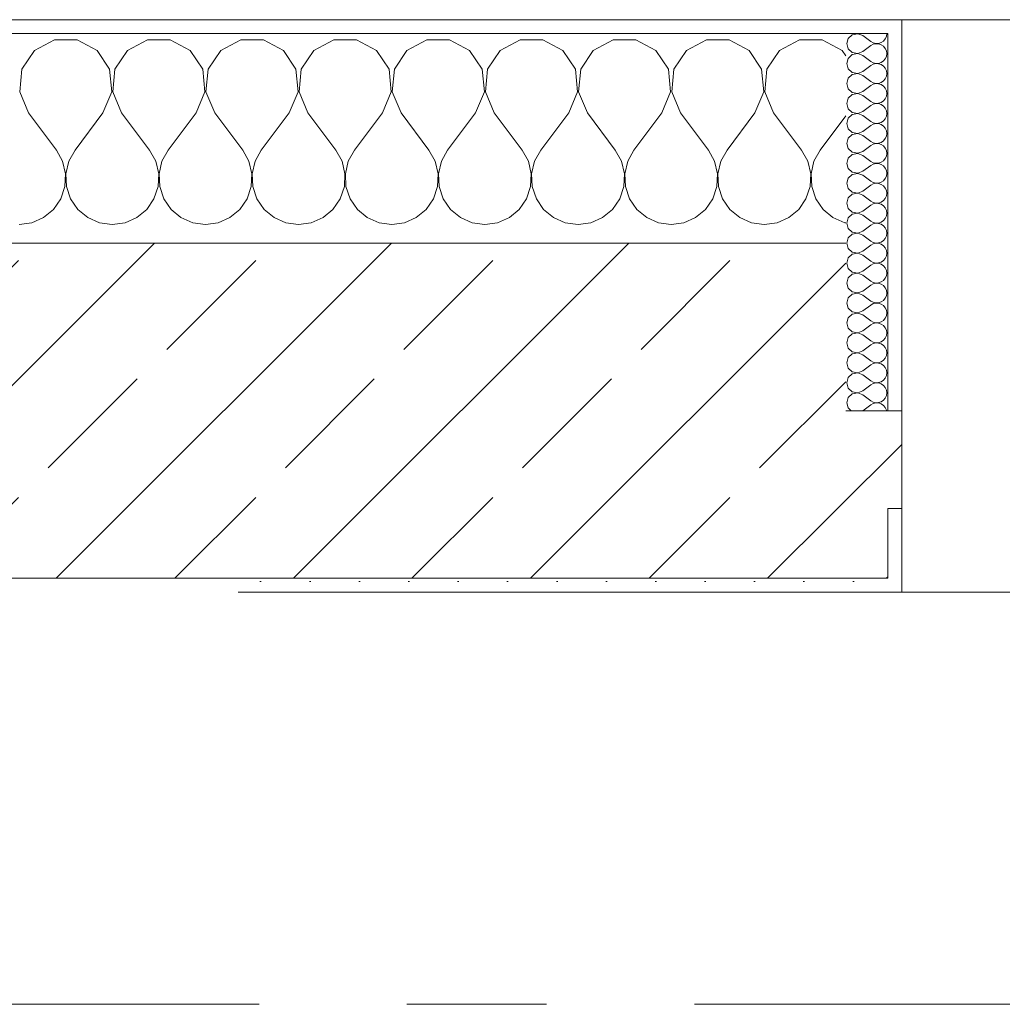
# Model space of a CAD drawing. Header units: metres. Extents: x -3.6 to 65.4, y -11 to 16.8.
# Tile 161 of 178: x 50.934 to 51.637, y 13.15 to 13.855. Entities that reach past the tile are written whole.
import ezdxf

# ---------------------------------------------------------------- set-up
doc = ezdxf.new("R2010")
doc.units = ezdxf.units.M
doc.header["$MEASUREMENT"] = 0
doc.linetypes.add('Strichlinie doppelt', pattern=[0.546806, 0.264583, -0.105833, 0.070556, -0.105833])
doc.layers.add('451 - Universal.Achsen Raster', color=7, linetype='Continuous')
doc.layers.add('604 - Struktur.Wand Aussen', color=7, linetype='Continuous')
pattern_1 = [(0, (0, 0), (0, 0.08660254), [0, -0.05]), (0, (0.025, 0.0433), (0, 0.08660254), [0, -0.05])]
pattern_2 = [(45, (0, 0), (-0.01767767, 0.01767767), [0, -0.025])]

# ---------------------------------------------------------------- blocks, each defined once
blk = doc.blocks.new('*X23')
at = {"layer": '604 - Struktur.Wand Aussen', "color": 7, "linetype": 'Continuous', "lineweight": 5}
for p, q in [((50.95855, 13.84066), (50.94424, 13.83299)), ((50.97479, 13.84066), (50.95855, 13.84066)), ((50.9891, 13.83299), (50.97479, 13.84066)), ((51.02521, 13.84066), (51.0109, 13.83299)), ((51.04145, 13.84066), (51.02521, 13.84066)), ((51.05576, 13.83299), (51.04145, 13.84066)), ((51.09188, 13.84066), (51.07757, 13.83299)), ((51.10812, 13.84066), (51.09188, 13.84066)), ((51.12243, 13.83299), (51.10812, 13.84066)), ((51.15855, 13.84066), (51.14424, 13.83299)), ((51.17479, 13.84066), (51.15855, 13.84066)), ((51.1891, 13.83299), (51.17479, 13.84066)), ((51.22521, 13.84066), (51.2109, 13.83299)), ((51.24145, 13.84066), (51.22521, 13.84066)), ((51.25576, 13.83299), (51.24145, 13.84066)), ((51.29188, 13.84066), (51.27757, 13.83299)), ((51.30812, 13.84066), (51.29188, 13.84066)), ((51.32243, 13.83299), (51.30812, 13.84066)), ((51.35855, 13.84066), (51.34424, 13.83299)), ((51.37479, 13.84066), (51.35855, 13.84066)), ((51.3891, 13.83299), (51.37479, 13.84066)), ((51.42521, 13.84066), (51.4109, 13.83299)), ((51.44145, 13.84066), (51.42521, 13.84066)), ((51.45576, 13.83299), (51.44145, 13.84066)), ((51.49188, 13.84066), (51.47757, 13.83299)), ((51.50812, 13.84066), (51.49188, 13.84066)), ((51.52243, 13.83299), (51.50812, 13.84066)), ((50.94424, 13.83299), (50.93525, 13.81947)), ((50.99808, 13.81947), (50.9891, 13.83299)), ((51.0109, 13.83299), (51.00192, 13.81947)), ((51.06475, 13.81947), (51.05576, 13.83299)), ((51.07757, 13.83299), (51.06858, 13.81947)), ((51.13142, 13.81947), (51.12243, 13.83299)), ((51.14424, 13.83299), (51.13525, 13.81947)), ((51.19808, 13.81947), (51.1891, 13.83299)), ((51.2109, 13.83299), (51.20192, 13.81947)), ((51.26475, 13.81947), (51.25576, 13.83299)), ((51.27757, 13.83299), (51.26858, 13.81947)), ((51.33142, 13.81947), (51.32243, 13.83299)), ((51.34424, 13.83299), (51.33525, 13.81947)), ((51.39808, 13.81947), (51.3891, 13.83299)), ((51.4109, 13.83299), (51.40192, 13.81947)), ((51.46475, 13.81947), (51.45576, 13.83299)), ((51.47757, 13.83299), (51.46858, 13.81947)), ((51.525, 13.82912), (51.52243, 13.83299)), ((50.93525, 13.81947), (50.93371, 13.8033)), ((50.99962, 13.8033), (50.99808, 13.81947)), ((51.00192, 13.81947), (51.00038, 13.8033)), ((51.06629, 13.8033), (51.06475, 13.81947)), ((51.06858, 13.81947), (51.06705, 13.8033)), ((51.13295, 13.8033), (51.13142, 13.81947)), ((51.13525, 13.81947), (51.13371, 13.8033)), ((51.19962, 13.8033), (51.19808, 13.81947)), ((51.20192, 13.81947), (51.20038, 13.8033)), ((51.26629, 13.8033), (51.26475, 13.81947)), ((51.26858, 13.81947), (51.26705, 13.8033)), ((51.33295, 13.8033), (51.33142, 13.81947)), ((51.33525, 13.81947), (51.33371, 13.8033)), ((51.39962, 13.8033), (51.39808, 13.81947)), ((51.40192, 13.81947), (51.40038, 13.8033)), ((51.46629, 13.8033), (51.46475, 13.81947)), ((51.46858, 13.81947), (51.46705, 13.8033)), ((50.93371, 13.8033), (50.94, 13.78833)), ((50.99333, 13.78833), (50.99962, 13.8033)), ((51.00038, 13.8033), (51.00667, 13.78833)), ((51.06, 13.78833), (51.06629, 13.8033)), ((51.06705, 13.8033), (51.07333, 13.78833)), ((51.12667, 13.78833), (51.13295, 13.8033)), ((51.13371, 13.8033), (51.14, 13.78833)), ((51.19333, 13.78833), (51.19962, 13.8033)), ((51.20038, 13.8033), (51.20667, 13.78833)), ((51.26, 13.78833), (51.26629, 13.8033)), ((51.26705, 13.8033), (51.27333, 13.78833)), ((51.32667, 13.78833), (51.33295, 13.8033)), ((51.33371, 13.8033), (51.34, 13.78833)), ((51.39333, 13.78833), (51.39962, 13.8033)), ((51.40038, 13.8033), (51.40667, 13.78833)), ((51.46, 13.78833), (51.46629, 13.8033)), ((51.46705, 13.8033), (51.47333, 13.78833)), ((50.94, 13.78833), (50.96, 13.76167)), ((50.99333, 13.78833), (50.97333, 13.76167)), ((51.00667, 13.78833), (51.02667, 13.76167)), ((51.06, 13.78833), (51.04, 13.76167)), ((51.07333, 13.78833), (51.09333, 13.76167)), ((51.12667, 13.78833), (51.10667, 13.76167)), ((51.14, 13.78833), (51.16, 13.76167)), ((51.19333, 13.78833), (51.17333, 13.76167)), ((51.20667, 13.78833), (51.22667, 13.76167)), ((51.26, 13.78833), (51.24, 13.76167)), ((51.27333, 13.78833), (51.29333, 13.76167)), ((51.32667, 13.78833), (51.30667, 13.76167)), ((51.34, 13.78833), (51.36, 13.76167)), ((51.39333, 13.78833), (51.37333, 13.76167)), ((51.40667, 13.78833), (51.42667, 13.76167)), ((51.46, 13.78833), (51.44, 13.76167)), ((51.47333, 13.78833), (51.49333, 13.76167)), ((51.525, 13.78611), (51.50667, 13.76167)), ((50.96445, 13.75362), (50.96, 13.76167)), ((50.97333, 13.76167), (50.96888, 13.75362)), ((51.03112, 13.75362), (51.02667, 13.76167)), ((51.04, 13.76167), (51.03555, 13.75362)), ((51.09778, 13.75362), (51.09333, 13.76167)), ((51.10667, 13.76167), (51.10222, 13.75362)), ((51.16445, 13.75362), (51.16, 13.76167)), ((51.17333, 13.76167), (51.16888, 13.75362)), ((51.23112, 13.75362), (51.22667, 13.76167)), ((51.24, 13.76167), (51.23555, 13.75362)), ((51.29778, 13.75362), (51.29333, 13.76167)), ((51.30667, 13.76167), (51.30222, 13.75362)), ((51.36445, 13.75362), (51.36, 13.76167)), ((51.37333, 13.76167), (51.36888, 13.75362)), ((51.43112, 13.75362), (51.42667, 13.76167)), ((51.44, 13.76167), (51.43555, 13.75362)), ((51.49778, 13.75362), (51.49333, 13.76167)), ((51.50667, 13.76167), (51.50222, 13.75362)), ((50.96653, 13.74466), (50.96445, 13.75362)), ((50.96888, 13.75362), (50.9668, 13.74466)), ((51.0332, 13.74466), (51.03112, 13.75362)), ((51.03555, 13.75362), (51.03347, 13.74466)), ((51.09987, 13.74466), (51.09778, 13.75362)), ((51.10222, 13.75362), (51.10013, 13.74466)), ((51.16653, 13.74466), (51.16445, 13.75362)), ((51.16888, 13.75362), (51.1668, 13.74466)), ((51.2332, 13.74466), (51.23112, 13.75362)), ((51.23555, 13.75362), (51.23347, 13.74466)), ((51.29987, 13.74466), (51.29778, 13.75362)), ((51.30222, 13.75362), (51.30013, 13.74466)), ((51.36653, 13.74466), (51.36445, 13.75362)), ((51.36888, 13.75362), (51.3668, 13.74466)), ((51.4332, 13.74466), (51.43112, 13.75362)), ((51.43555, 13.75362), (51.43347, 13.74466)), ((51.49987, 13.74466), (51.49778, 13.75362)), ((51.50222, 13.75362), (51.50013, 13.74466)), ((50.96609, 13.73547), (50.96653, 13.74466)), ((50.9668, 13.74466), (50.96725, 13.73547)), ((51.03275, 13.73547), (51.0332, 13.74466)), ((51.03347, 13.74466), (51.03391, 13.73547)), ((51.09942, 13.73547), (51.09987, 13.74466)), ((51.10013, 13.74466), (51.10058, 13.73547)), ((51.16609, 13.73547), (51.16653, 13.74466)), ((51.1668, 13.74466), (51.16725, 13.73547)), ((51.23275, 13.73547), (51.2332, 13.74466)), ((51.23347, 13.74466), (51.23391, 13.73547)), ((51.29942, 13.73547), (51.29987, 13.74466)), ((51.30013, 13.74466), (51.30058, 13.73547)), ((51.36609, 13.73547), (51.36653, 13.74466)), ((51.3668, 13.74466), (51.36725, 13.73547)), ((51.43275, 13.73547), (51.4332, 13.74466)), ((51.43347, 13.74466), (51.43391, 13.73547)), ((51.49942, 13.73547), (51.49987, 13.74466)), ((51.50013, 13.74466), (51.50058, 13.73547)), ((50.96315, 13.72676), (50.96609, 13.73547)), ((50.96725, 13.73547), (50.97019, 13.72676)), ((51.02981, 13.72676), (51.03275, 13.73547)), ((51.03391, 13.73547), (51.03685, 13.72676)), ((51.09648, 13.72676), (51.09942, 13.73547)), ((51.10058, 13.73547), (51.10352, 13.72676)), ((51.16315, 13.72676), (51.16609, 13.73547)), ((51.16725, 13.73547), (51.17019, 13.72676)), ((51.22981, 13.72676), (51.23275, 13.73547)), ((51.23391, 13.73547), (51.23685, 13.72676)), ((51.29648, 13.72676), (51.29942, 13.73547)), ((51.30058, 13.73547), (51.30352, 13.72676)), ((51.36315, 13.72676), (51.36609, 13.73547)), ((51.36725, 13.73547), (51.37019, 13.72676)), ((51.42981, 13.72676), (51.43275, 13.73547)), ((51.43391, 13.73547), (51.43685, 13.72676)), ((51.49648, 13.72676), (51.49942, 13.73547)), ((51.50058, 13.73547), (51.50352, 13.72676)), ((50.95794, 13.71918), (50.96315, 13.72676)), ((50.97019, 13.72676), (50.97539, 13.71918)), ((51.02461, 13.71918), (51.02981, 13.72676)), ((51.03685, 13.72676), (51.04206, 13.71918)), ((51.09127, 13.71918), (51.09648, 13.72676)), ((51.10352, 13.72676), (51.10873, 13.71918)), ((51.15794, 13.71918), (51.16315, 13.72676)), ((51.17019, 13.72676), (51.17539, 13.71918)), ((51.22461, 13.71918), (51.22981, 13.72676)), ((51.23685, 13.72676), (51.24206, 13.71918)), ((51.29127, 13.71918), (51.29648, 13.72676)), ((51.30352, 13.72676), (51.30873, 13.71918)), ((51.35794, 13.71918), (51.36315, 13.72676)), ((51.37019, 13.72676), (51.37539, 13.71918)), ((51.42461, 13.71918), (51.42981, 13.72676)), ((51.43685, 13.72676), (51.44206, 13.71918)), ((51.49127, 13.71918), (51.49648, 13.72676)), ((51.50352, 13.72676), (51.50873, 13.71918)), ((50.94244, 13.7096), (50.95086, 13.71331)), ((50.95086, 13.71331), (50.95794, 13.71918)), ((50.97539, 13.71918), (50.98248, 13.71331)), ((50.98248, 13.71331), (50.99089, 13.7096)), ((51.00911, 13.7096), (51.01752, 13.71331)), ((51.01752, 13.71331), (51.02461, 13.71918)), ((51.04206, 13.71918), (51.04914, 13.71331)), ((51.04914, 13.71331), (51.05756, 13.7096)), ((51.07578, 13.7096), (51.08419, 13.71331)), ((51.08419, 13.71331), (51.09127, 13.71918)), ((51.10873, 13.71918), (51.11581, 13.71331)), ((51.11581, 13.71331), (51.12422, 13.7096)), ((51.14244, 13.7096), (51.15086, 13.71331)), ((51.15086, 13.71331), (51.15794, 13.71918)), ((51.17539, 13.71918), (51.18248, 13.71331)), ((51.18248, 13.71331), (51.19089, 13.7096)), ((51.20911, 13.7096), (51.21752, 13.71331)), ((51.21752, 13.71331), (51.22461, 13.71918)), ((51.24206, 13.71918), (51.24914, 13.71331)), ((51.24914, 13.71331), (51.25756, 13.7096)), ((51.27578, 13.7096), (51.28419, 13.71331)), ((51.28419, 13.71331), (51.29127, 13.71918)), ((51.30873, 13.71918), (51.31581, 13.71331)), ((51.31581, 13.71331), (51.32422, 13.7096)), ((51.34244, 13.7096), (51.35086, 13.71331)), ((51.35086, 13.71331), (51.35794, 13.71918)), ((51.37539, 13.71918), (51.38248, 13.71331)), ((51.38248, 13.71331), (51.39089, 13.7096)), ((51.40911, 13.7096), (51.41752, 13.71331)), ((51.41752, 13.71331), (51.42461, 13.71918)), ((51.44206, 13.71918), (51.44914, 13.71331)), ((51.44914, 13.71331), (51.45756, 13.7096)), ((51.47578, 13.7096), (51.48419, 13.71331)), ((51.48419, 13.71331), (51.49127, 13.71918)), ((51.50873, 13.71918), (51.51581, 13.71331)), ((51.51581, 13.71331), (51.52422, 13.7096)), ((50.93333, 13.70833), (50.94244, 13.7096)), ((50.99089, 13.7096), (51, 13.70833)), ((51, 13.70833), (51.00911, 13.7096)), ((51.05756, 13.7096), (51.06667, 13.70833)), ((51.06667, 13.70833), (51.07578, 13.7096)), ((51.12422, 13.7096), (51.13333, 13.70833)), ((51.13333, 13.70833), (51.14244, 13.7096)), ((51.19089, 13.7096), (51.2, 13.70833)), ((51.2, 13.70833), (51.20911, 13.7096)), ((51.25756, 13.7096), (51.26667, 13.70833)), ((51.26667, 13.70833), (51.27578, 13.7096)), ((51.32422, 13.7096), (51.33333, 13.70833)), ((51.33333, 13.70833), (51.34244, 13.7096)), ((51.39089, 13.7096), (51.4, 13.70833)), ((51.4, 13.70833), (51.40911, 13.7096)), ((51.45756, 13.7096), (51.46667, 13.70833)), ((51.46667, 13.70833), (51.47578, 13.7096)), ((51.52422, 13.7096), (51.525, 13.70949))]:
    blk.add_line(p, q, dxfattribs=at)
blk = doc.blocks.new('*X53')
at = {"layer": '604 - Struktur.Wand Aussen', "color": 7, "linetype": 'Continuous', "lineweight": 5}
for p, q in [((51.52678, 13.84161), (51.52571, 13.83786)), ((51.52966, 13.84425), (51.52678, 13.84161)), ((51.5335, 13.84497), (51.52966, 13.84425)), ((51.53714, 13.84357), (51.5335, 13.84497)), ((51.53714, 13.84357), (51.54286, 13.83929)), ((51.55034, 13.83861), (51.55196, 13.83973)), ((51.55196, 13.83973), (51.55322, 13.84124)), ((51.55322, 13.84124), (51.55401, 13.84305)), ((51.55401, 13.84305), (51.55429, 13.845)), ((51.52571, 13.83786), (51.52678, 13.8341)), ((51.52678, 13.8341), (51.52966, 13.83147)), ((51.53714, 13.83214), (51.54286, 13.83643)), ((51.54286, 13.83929), (51.54458, 13.83833)), ((51.54458, 13.83738), (51.54286, 13.83643)), ((51.54458, 13.83833), (51.5465, 13.83789)), ((51.5465, 13.83783), (51.54458, 13.83738)), ((51.5465, 13.83789), (51.54847, 13.83798)), ((51.54847, 13.83773), (51.5465, 13.83783)), ((51.54847, 13.83798), (51.55034, 13.83861)), ((51.55034, 13.8371), (51.54847, 13.83773)), ((51.55196, 13.83599), (51.55034, 13.8371)), ((51.55322, 13.83447), (51.55196, 13.83599)), ((51.55401, 13.83267), (51.55322, 13.83447)), ((51.55429, 13.83071), (51.55401, 13.83267)), ((51.52678, 13.82733), (51.52571, 13.82357)), ((51.52966, 13.82996), (51.52678, 13.82733)), ((51.52966, 13.83147), (51.5335, 13.83074)), ((51.5335, 13.83069), (51.52966, 13.82996)), ((51.5335, 13.83074), (51.53714, 13.83214)), ((51.53714, 13.82929), (51.5335, 13.83069)), ((51.53714, 13.82929), (51.54286, 13.825)), ((51.55034, 13.82433), (51.55196, 13.82544)), ((51.55196, 13.82544), (51.55322, 13.82696)), ((51.55322, 13.82696), (51.55401, 13.82876)), ((51.55401, 13.82876), (51.55429, 13.83071)), ((51.52571, 13.82357), (51.52678, 13.81982)), ((51.52678, 13.81982), (51.52966, 13.81718)), ((51.53714, 13.81786), (51.54286, 13.82214)), ((51.54286, 13.825), (51.54458, 13.82405)), ((51.54458, 13.8231), (51.54286, 13.82214)), ((51.54458, 13.82405), (51.5465, 13.8236)), ((51.5465, 13.82354), (51.54458, 13.8231)), ((51.5465, 13.8236), (51.54847, 13.8237)), ((51.54847, 13.82345), (51.5465, 13.82354)), ((51.54847, 13.8237), (51.55034, 13.82433)), ((51.55034, 13.82282), (51.54847, 13.82345)), ((51.55196, 13.8217), (51.55034, 13.82282)), ((51.55322, 13.82018), (51.55196, 13.8217)), ((51.55401, 13.81838), (51.55322, 13.82018)), ((51.55429, 13.81643), (51.55401, 13.81838)), ((51.52678, 13.81304), (51.52571, 13.80929)), ((51.52966, 13.81567), (51.52678, 13.81304)), ((51.52966, 13.81718), (51.5335, 13.81646)), ((51.5335, 13.8164), (51.52966, 13.81567)), ((51.5335, 13.81646), (51.53714, 13.81786)), ((51.53714, 13.815), (51.5335, 13.8164)), ((51.53714, 13.815), (51.54286, 13.81071)), ((51.55196, 13.81116), (51.55322, 13.81267)), ((51.55322, 13.81267), (51.55401, 13.81448)), ((51.55401, 13.81448), (51.55429, 13.81643)), ((51.52571, 13.80929), (51.52678, 13.80553)), ((51.52678, 13.80553), (51.52966, 13.8029)), ((51.53714, 13.80357), (51.54286, 13.80786)), ((51.54286, 13.81071), (51.54458, 13.80976)), ((51.54458, 13.80881), (51.54286, 13.80786)), ((51.54458, 13.80976), (51.5465, 13.80931)), ((51.5465, 13.80926), (51.54458, 13.80881)), ((51.5465, 13.80931), (51.54847, 13.80941)), ((51.54847, 13.80916), (51.5465, 13.80926)), ((51.54847, 13.80941), (51.55034, 13.81004)), ((51.55034, 13.80853), (51.54847, 13.80916)), ((51.55034, 13.81004), (51.55196, 13.81116)), ((51.55196, 13.80742), (51.55034, 13.80853)), ((51.55322, 13.8059), (51.55196, 13.80742)), ((51.55401, 13.80409), (51.55322, 13.8059)), ((51.52678, 13.79876), (51.52571, 13.795)), ((51.52966, 13.80139), (51.52678, 13.79876)), ((51.52966, 13.8029), (51.5335, 13.80217)), ((51.5335, 13.80211), (51.52966, 13.80139)), ((51.5335, 13.80217), (51.53714, 13.80357)), ((51.53714, 13.80071), (51.5335, 13.80211)), ((51.53714, 13.80071), (51.54286, 13.79643)), ((51.55196, 13.79687), (51.55322, 13.79839)), ((51.55322, 13.79839), (51.55401, 13.80019)), ((51.55429, 13.80214), (51.55401, 13.80409)), ((51.55401, 13.80019), (51.55429, 13.80214)), ((51.52571, 13.795), (51.52678, 13.79124)), ((51.52678, 13.79124), (51.52966, 13.78861)), ((51.53714, 13.78929), (51.54286, 13.79357)), ((51.54286, 13.79643), (51.54458, 13.79547)), ((51.54458, 13.79453), (51.54286, 13.79357)), ((51.54458, 13.79547), (51.5465, 13.79503)), ((51.5465, 13.79497), (51.54458, 13.79453)), ((51.5465, 13.79503), (51.54847, 13.79512)), ((51.54847, 13.79488), (51.5465, 13.79497)), ((51.54847, 13.79512), (51.55034, 13.79575)), ((51.55034, 13.79425), (51.54847, 13.79488)), ((51.55034, 13.79575), (51.55196, 13.79687)), ((51.55196, 13.79313), (51.55034, 13.79425)), ((51.55322, 13.79161), (51.55196, 13.79313)), ((51.55401, 13.78981), (51.55322, 13.79161)), ((51.52678, 13.78447), (51.52571, 13.78071)), ((51.52966, 13.7871), (51.52678, 13.78447)), ((51.52966, 13.78861), (51.5335, 13.78789)), ((51.5335, 13.78783), (51.52966, 13.7871)), ((51.5335, 13.78789), (51.53714, 13.78929)), ((51.53714, 13.78643), (51.5335, 13.78783)), ((51.53714, 13.78643), (51.54286, 13.78214)), ((51.55196, 13.78258), (51.55322, 13.7841)), ((51.55322, 13.7841), (51.55401, 13.78591)), ((51.55429, 13.78786), (51.55401, 13.78981)), ((51.55401, 13.78591), (51.55429, 13.78786)), ((51.52571, 13.78071), (51.52678, 13.77696)), ((51.52678, 13.77696), (51.52966, 13.77433)), ((51.53714, 13.775), (51.54286, 13.77929)), ((51.54286, 13.78214), (51.54458, 13.78119)), ((51.54458, 13.78024), (51.54286, 13.77929)), ((51.54458, 13.78119), (51.5465, 13.78074)), ((51.5465, 13.78069), (51.54458, 13.78024)), ((51.5465, 13.78074), (51.54847, 13.78084)), ((51.54847, 13.78059), (51.5465, 13.78069)), ((51.54847, 13.78084), (51.55034, 13.78147)), ((51.55034, 13.77996), (51.54847, 13.78059)), ((51.55034, 13.78147), (51.55196, 13.78258)), ((51.55196, 13.77884), (51.55034, 13.77996)), ((51.55322, 13.77733), (51.55196, 13.77884)), ((51.55401, 13.77552), (51.55322, 13.77733)), ((51.52678, 13.77018), (51.52571, 13.76643)), ((51.52966, 13.77282), (51.52678, 13.77018)), ((51.52966, 13.77433), (51.5335, 13.7736)), ((51.5335, 13.77354), (51.52966, 13.77282)), ((51.5335, 13.7736), (51.53714, 13.775)), ((51.53714, 13.77214), (51.5335, 13.77354)), ((51.53714, 13.77214), (51.54286, 13.76786)), ((51.55196, 13.7683), (51.55322, 13.76982)), ((51.55322, 13.76982), (51.55401, 13.77162)), ((51.55429, 13.77357), (51.55401, 13.77552)), ((51.55401, 13.77162), (51.55429, 13.77357)), ((51.52571, 13.76643), (51.52678, 13.76267)), ((51.52678, 13.76267), (51.52966, 13.76004)), ((51.53714, 13.76071), (51.54286, 13.765)), ((51.54286, 13.76786), (51.54458, 13.7669)), ((51.54458, 13.76595), (51.54286, 13.765)), ((51.54458, 13.7669), (51.5465, 13.76646)), ((51.5465, 13.7664), (51.54458, 13.76595)), ((51.5465, 13.76646), (51.54847, 13.76655)), ((51.54847, 13.7663), (51.5465, 13.7664)), ((51.54847, 13.76655), (51.55034, 13.76718)), ((51.55034, 13.76567), (51.54847, 13.7663)), ((51.55034, 13.76718), (51.55196, 13.7683)), ((51.55196, 13.76456), (51.55034, 13.76567)), ((51.55322, 13.76304), (51.55196, 13.76456)), ((51.55401, 13.76124), (51.55322, 13.76304)), ((51.52678, 13.7559), (51.52571, 13.75214)), ((51.52966, 13.75853), (51.52678, 13.7559)), ((51.52966, 13.76004), (51.5335, 13.75931)), ((51.5335, 13.75926), (51.52966, 13.75853)), ((51.5335, 13.75931), (51.53714, 13.76071)), ((51.53714, 13.75786), (51.5335, 13.75926)), ((51.53714, 13.75786), (51.54286, 13.75357)), ((51.55196, 13.75401), (51.55322, 13.75553)), ((51.55322, 13.75553), (51.55401, 13.75733)), ((51.55429, 13.75929), (51.55401, 13.76124)), ((51.55401, 13.75733), (51.55429, 13.75929)), ((51.52571, 13.75214), (51.52678, 13.74839)), ((51.52678, 13.74839), (51.52966, 13.74575)), ((51.53714, 13.74643), (51.54286, 13.75071)), ((51.54286, 13.75357), (51.54458, 13.75262)), ((51.54458, 13.75167), (51.54286, 13.75071)), ((51.54458, 13.75262), (51.5465, 13.75217)), ((51.5465, 13.75211), (51.54458, 13.75167)), ((51.5465, 13.75217), (51.54847, 13.75227)), ((51.54847, 13.75202), (51.5465, 13.75211)), ((51.54847, 13.75227), (51.55034, 13.7529)), ((51.55034, 13.75139), (51.54847, 13.75202)), ((51.55034, 13.7529), (51.55196, 13.75401)), ((51.55196, 13.75027), (51.55034, 13.75139)), ((51.55322, 13.74876), (51.55196, 13.75027)), ((51.55401, 13.74695), (51.55322, 13.74876)), ((51.52678, 13.74161), (51.52571, 13.73786)), ((51.52966, 13.74425), (51.52678, 13.74161)), ((51.52966, 13.74575), (51.5335, 13.74503)), ((51.5335, 13.74497), (51.52966, 13.74425)), ((51.5335, 13.74503), (51.53714, 13.74643)), ((51.53714, 13.74357), (51.5335, 13.74497)), ((51.53714, 13.74357), (51.54286, 13.73929)), ((51.55196, 13.73973), (51.55322, 13.74124)), ((51.55322, 13.74124), (51.55401, 13.74305)), ((51.55429, 13.745), (51.55401, 13.74695)), ((51.55401, 13.74305), (51.55429, 13.745)), ((51.52571, 13.73786), (51.52678, 13.7341)), ((51.52678, 13.7341), (51.52966, 13.73147)), ((51.53714, 13.73214), (51.54286, 13.73643)), ((51.54286, 13.73929), (51.54458, 13.73833)), ((51.54458, 13.73738), (51.54286, 13.73643)), ((51.54458, 13.73833), (51.5465, 13.73789)), ((51.5465, 13.73783), (51.54458, 13.73738)), ((51.5465, 13.73789), (51.54847, 13.73798)), ((51.54847, 13.73773), (51.5465, 13.73783)), ((51.54847, 13.73798), (51.55034, 13.73861)), ((51.55034, 13.7371), (51.54847, 13.73773)), ((51.55034, 13.73861), (51.55196, 13.73973)), ((51.55196, 13.73599), (51.55034, 13.7371)), ((51.55322, 13.73447), (51.55196, 13.73599)), ((51.55401, 13.73267), (51.55322, 13.73447)), ((51.52678, 13.72733), (51.52571, 13.72357)), ((51.52966, 13.72996), (51.52678, 13.72733)), ((51.52966, 13.73147), (51.5335, 13.73074)), ((51.5335, 13.73069), (51.52966, 13.72996)), ((51.5335, 13.73074), (51.53714, 13.73214)), ((51.53714, 13.72929), (51.5335, 13.73069)), ((51.53714, 13.72929), (51.54286, 13.725)), ((51.55196, 13.72544), (51.55322, 13.72696)), ((51.55322, 13.72696), (51.55401, 13.72876)), ((51.55429, 13.73071), (51.55401, 13.73267)), ((51.55401, 13.72876), (51.55429, 13.73071)), ((51.52571, 13.72357), (51.52678, 13.71982)), ((51.52678, 13.71982), (51.52966, 13.71718)), ((51.53714, 13.71786), (51.54286, 13.72214)), ((51.54286, 13.725), (51.54458, 13.72405)), ((51.54458, 13.7231), (51.54286, 13.72214)), ((51.54458, 13.72405), (51.5465, 13.7236)), ((51.5465, 13.72354), (51.54458, 13.7231)), ((51.5465, 13.7236), (51.54847, 13.7237)), ((51.54847, 13.72345), (51.5465, 13.72354)), ((51.54847, 13.7237), (51.55034, 13.72433)), ((51.55034, 13.72282), (51.54847, 13.72345)), ((51.55034, 13.72433), (51.55196, 13.72544)), ((51.55196, 13.7217), (51.55034, 13.72282)), ((51.55322, 13.72018), (51.55196, 13.7217)), ((51.55401, 13.71838), (51.55322, 13.72018)), ((51.52678, 13.71304), (51.52571, 13.70929)), ((51.52966, 13.71567), (51.52678, 13.71304)), ((51.52966, 13.71718), (51.5335, 13.71646)), ((51.5335, 13.7164), (51.52966, 13.71567)), ((51.5335, 13.71646), (51.53714, 13.71786)), ((51.53714, 13.715), (51.5335, 13.7164)), ((51.53714, 13.715), (51.54286, 13.71071)), ((51.55196, 13.71116), (51.55322, 13.71267)), ((51.55322, 13.71267), (51.55401, 13.71448)), ((51.55429, 13.71643), (51.55401, 13.71838)), ((51.55401, 13.71448), (51.55429, 13.71643)), ((51.52571, 13.70929), (51.52678, 13.70553)), ((51.53714, 13.70357), (51.54286, 13.70786)), ((51.54286, 13.71071), (51.54458, 13.70976)), ((51.54458, 13.70881), (51.54286, 13.70786)), ((51.54458, 13.70976), (51.5465, 13.70931)), ((51.5465, 13.70926), (51.54458, 13.70881)), ((51.5465, 13.70931), (51.54847, 13.70941)), ((51.54847, 13.70916), (51.5465, 13.70926)), ((51.54847, 13.70941), (51.55034, 13.71004)), ((51.55034, 13.70853), (51.54847, 13.70916)), ((51.55034, 13.71004), (51.55196, 13.71116)), ((51.55196, 13.70742), (51.55034, 13.70853)), ((51.55322, 13.7059), (51.55196, 13.70742)), ((51.55401, 13.70409), (51.55322, 13.7059)), ((51.52678, 13.69876), (51.52571, 13.695)), ((51.52678, 13.70553), (51.52966, 13.7029)), ((51.52966, 13.70139), (51.52678, 13.69876)), ((51.52966, 13.7029), (51.5335, 13.70217)), ((51.5335, 13.70211), (51.52966, 13.70139)), ((51.5335, 13.70217), (51.53714, 13.70357)), ((51.53714, 13.70071), (51.5335, 13.70211)), ((51.53714, 13.70071), (51.54286, 13.69643)), ((51.55322, 13.69839), (51.55401, 13.70019)), ((51.55429, 13.70214), (51.55401, 13.70409)), ((51.55401, 13.70019), (51.55429, 13.70214)), ((51.52571, 13.695), (51.52678, 13.69124)), ((51.53714, 13.68929), (51.54286, 13.69357)), ((51.54286, 13.69643), (51.54458, 13.69547)), ((51.54458, 13.69453), (51.54286, 13.69357)), ((51.54458, 13.69547), (51.5465, 13.69503)), ((51.5465, 13.69497), (51.54458, 13.69453)), ((51.5465, 13.69503), (51.54847, 13.69512)), ((51.54847, 13.69488), (51.5465, 13.69497)), ((51.54847, 13.69512), (51.55034, 13.69575)), ((51.55034, 13.69425), (51.54847, 13.69488)), ((51.55034, 13.69575), (51.55196, 13.69687)), ((51.55196, 13.69313), (51.55034, 13.69425)), ((51.55196, 13.69687), (51.55322, 13.69839)), ((51.55322, 13.69161), (51.55196, 13.69313)), ((51.55401, 13.68981), (51.55322, 13.69161)), ((51.52678, 13.68447), (51.52571, 13.68071)), ((51.52678, 13.69124), (51.52966, 13.68861)), ((51.52966, 13.6871), (51.52678, 13.68447)), ((51.52966, 13.68861), (51.5335, 13.68789)), ((51.5335, 13.68783), (51.52966, 13.6871)), ((51.5335, 13.68789), (51.53714, 13.68929)), ((51.53714, 13.68643), (51.5335, 13.68783)), ((51.53714, 13.68643), (51.54286, 13.68214)), ((51.55322, 13.6841), (51.55401, 13.68591)), ((51.55429, 13.68786), (51.55401, 13.68981)), ((51.55401, 13.68591), (51.55429, 13.68786)), ((51.52571, 13.68071), (51.52678, 13.67696)), ((51.53714, 13.675), (51.54286, 13.67929)), ((51.54286, 13.68214), (51.54458, 13.68119)), ((51.54458, 13.68024), (51.54286, 13.67929)), ((51.54458, 13.68119), (51.5465, 13.68074)), ((51.5465, 13.68069), (51.54458, 13.68024)), ((51.5465, 13.68074), (51.54847, 13.68084)), ((51.54847, 13.68059), (51.5465, 13.68069)), ((51.54847, 13.68084), (51.55034, 13.68147)), ((51.55034, 13.67996), (51.54847, 13.68059)), ((51.55034, 13.68147), (51.55196, 13.68258)), ((51.55196, 13.67884), (51.55034, 13.67996)), ((51.55196, 13.68258), (51.55322, 13.6841)), ((51.55322, 13.67733), (51.55196, 13.67884)), ((51.52678, 13.67696), (51.52966, 13.67433)), ((51.52966, 13.67282), (51.52678, 13.67018)), ((51.52966, 13.67433), (51.5335, 13.6736)), ((51.5335, 13.67354), (51.52966, 13.67282)), ((51.5335, 13.6736), (51.53714, 13.675)), ((51.53714, 13.67214), (51.5335, 13.67354)), ((51.53714, 13.67214), (51.54286, 13.66786)), ((51.55401, 13.67552), (51.55322, 13.67733)), ((51.55322, 13.66982), (51.55401, 13.67162)), ((51.55429, 13.67357), (51.55401, 13.67552)), ((51.55401, 13.67162), (51.55429, 13.67357)), ((51.52678, 13.67018), (51.52571, 13.66643)), ((51.52571, 13.66643), (51.52678, 13.66267)), ((51.53714, 13.66071), (51.54286, 13.665)), ((51.54286, 13.66786), (51.54458, 13.6669)), ((51.54458, 13.66595), (51.54286, 13.665)), ((51.54458, 13.6669), (51.5465, 13.66646)), ((51.5465, 13.6664), (51.54458, 13.66595)), ((51.5465, 13.66646), (51.54847, 13.66655)), ((51.54847, 13.6663), (51.5465, 13.6664)), ((51.54847, 13.66655), (51.55034, 13.66718)), ((51.55034, 13.66567), (51.54847, 13.6663)), ((51.55034, 13.66718), (51.55196, 13.6683)), ((51.55196, 13.66456), (51.55034, 13.66567)), ((51.55196, 13.6683), (51.55322, 13.66982)), ((51.55322, 13.66304), (51.55196, 13.66456)), ((51.52678, 13.66267), (51.52966, 13.66004)), ((51.52966, 13.65853), (51.52678, 13.6559)), ((51.52966, 13.66004), (51.5335, 13.65931)), ((51.5335, 13.65926), (51.52966, 13.65853)), ((51.5335, 13.65931), (51.53714, 13.66071)), ((51.53714, 13.65786), (51.5335, 13.65926)), ((51.53714, 13.65786), (51.54286, 13.65357)), ((51.55401, 13.66124), (51.55322, 13.66304)), ((51.55322, 13.65553), (51.55401, 13.65733)), ((51.55429, 13.65929), (51.55401, 13.66124)), ((51.55401, 13.65733), (51.55429, 13.65929)), ((51.52678, 13.6559), (51.52571, 13.65214)), ((51.52571, 13.65214), (51.52678, 13.64839)), ((51.53714, 13.64643), (51.54286, 13.65071)), ((51.54286, 13.65357), (51.54458, 13.65262)), ((51.54458, 13.65167), (51.54286, 13.65071)), ((51.54458, 13.65262), (51.5465, 13.65217)), ((51.5465, 13.65211), (51.54458, 13.65167)), ((51.5465, 13.65217), (51.54847, 13.65227)), ((51.54847, 13.65202), (51.5465, 13.65211)), ((51.54847, 13.65227), (51.55034, 13.6529)), ((51.55034, 13.65139), (51.54847, 13.65202)), ((51.55034, 13.6529), (51.55196, 13.65401)), ((51.55196, 13.65027), (51.55034, 13.65139)), ((51.55196, 13.65401), (51.55322, 13.65553)), ((51.55322, 13.64876), (51.55196, 13.65027)), ((51.52678, 13.64839), (51.52966, 13.64575)), ((51.52966, 13.64425), (51.52678, 13.64161)), ((51.52966, 13.64575), (51.5335, 13.64503)), ((51.5335, 13.64497), (51.52966, 13.64425)), ((51.5335, 13.64503), (51.53714, 13.64643)), ((51.53714, 13.64357), (51.5335, 13.64497)), ((51.53714, 13.64357), (51.54286, 13.63929)), ((51.55401, 13.64695), (51.55322, 13.64876)), ((51.55322, 13.64124), (51.55401, 13.64305)), ((51.55429, 13.645), (51.55401, 13.64695)), ((51.55401, 13.64305), (51.55429, 13.645)), ((51.52678, 13.64161), (51.52571, 13.63786)), ((51.52571, 13.63786), (51.52678, 13.6341)), ((51.53714, 13.63214), (51.54286, 13.63643)), ((51.54286, 13.63929), (51.54458, 13.63833)), ((51.54458, 13.63738), (51.54286, 13.63643)), ((51.54458, 13.63833), (51.5465, 13.63789)), ((51.5465, 13.63783), (51.54458, 13.63738)), ((51.5465, 13.63789), (51.54847, 13.63798)), ((51.54847, 13.63773), (51.5465, 13.63783)), ((51.54847, 13.63798), (51.55034, 13.63861)), ((51.55034, 13.6371), (51.54847, 13.63773)), ((51.55034, 13.63861), (51.55196, 13.63973)), ((51.55196, 13.63599), (51.55034, 13.6371)), ((51.55196, 13.63973), (51.55322, 13.64124)), ((51.55322, 13.63447), (51.55196, 13.63599)), ((51.52678, 13.6341), (51.52966, 13.63147)), ((51.52966, 13.62996), (51.52678, 13.62733)), ((51.52966, 13.63147), (51.5335, 13.63074)), ((51.5335, 13.63069), (51.52966, 13.62996)), ((51.5335, 13.63074), (51.53714, 13.63214)), ((51.53714, 13.62929), (51.5335, 13.63069)), ((51.53714, 13.62929), (51.54286, 13.625)), ((51.55401, 13.63267), (51.55322, 13.63447)), ((51.55322, 13.62696), (51.55401, 13.62876)), ((51.55429, 13.63071), (51.55401, 13.63267)), ((51.55401, 13.62876), (51.55429, 13.63071)), ((51.52678, 13.62733), (51.52571, 13.62357)), ((51.52571, 13.62357), (51.52678, 13.61982)), ((51.53714, 13.61786), (51.54286, 13.62214)), ((51.54286, 13.625), (51.54458, 13.62405)), ((51.54458, 13.6231), (51.54286, 13.62214)), ((51.54458, 13.62405), (51.5465, 13.6236)), ((51.5465, 13.62354), (51.54458, 13.6231)), ((51.5465, 13.6236), (51.54847, 13.6237)), ((51.54847, 13.62345), (51.5465, 13.62354)), ((51.54847, 13.6237), (51.55034, 13.62433)), ((51.55034, 13.62282), (51.54847, 13.62345)), ((51.55034, 13.62433), (51.55196, 13.62544)), ((51.55196, 13.6217), (51.55034, 13.62282)), ((51.55196, 13.62544), (51.55322, 13.62696)), ((51.55322, 13.62018), (51.55196, 13.6217)), ((51.52678, 13.61982), (51.52966, 13.61718)), ((51.52966, 13.61567), (51.52678, 13.61304)), ((51.52966, 13.61718), (51.5335, 13.61646)), ((51.5335, 13.6164), (51.52966, 13.61567)), ((51.5335, 13.61646), (51.53714, 13.61786)), ((51.53714, 13.615), (51.5335, 13.6164)), ((51.53714, 13.615), (51.54286, 13.61071)), ((51.55401, 13.61838), (51.55322, 13.62018)), ((51.55322, 13.61267), (51.55401, 13.61448)), ((51.55429, 13.61643), (51.55401, 13.61838)), ((51.55401, 13.61448), (51.55429, 13.61643)), ((51.52678, 13.61304), (51.52571, 13.60929)), ((51.52571, 13.60929), (51.52678, 13.60553)), ((51.53714, 13.60357), (51.54286, 13.60786)), ((51.54286, 13.61071), (51.54458, 13.60976)), ((51.54458, 13.60881), (51.54286, 13.60786)), ((51.54458, 13.60976), (51.5465, 13.60931)), ((51.5465, 13.60926), (51.54458, 13.60881)), ((51.5465, 13.60931), (51.54847, 13.60941)), ((51.54847, 13.60916), (51.5465, 13.60926)), ((51.54847, 13.60941), (51.55034, 13.61004)), ((51.55034, 13.60853), (51.54847, 13.60916)), ((51.55034, 13.61004), (51.55196, 13.61116)), ((51.55196, 13.60742), (51.55034, 13.60853)), ((51.55196, 13.61116), (51.55322, 13.61267)), ((51.55322, 13.6059), (51.55196, 13.60742)), ((51.52678, 13.60553), (51.52966, 13.6029)), ((51.52966, 13.60139), (51.52678, 13.59876)), ((51.52966, 13.6029), (51.5335, 13.60217)), ((51.5335, 13.60211), (51.52966, 13.60139)), ((51.5335, 13.60217), (51.53714, 13.60357)), ((51.53714, 13.60071), (51.5335, 13.60211)), ((51.53714, 13.60071), (51.54286, 13.59643)), ((51.55401, 13.60409), (51.55322, 13.6059)), ((51.55322, 13.59839), (51.55401, 13.60019)), ((51.55429, 13.60214), (51.55401, 13.60409)), ((51.55401, 13.60019), (51.55429, 13.60214)), ((51.52678, 13.59876), (51.52571, 13.595)), ((51.52571, 13.595), (51.52678, 13.59124)), ((51.53714, 13.58929), (51.54286, 13.59357)), ((51.54286, 13.59643), (51.54458, 13.59547)), ((51.54458, 13.59453), (51.54286, 13.59357)), ((51.54458, 13.59547), (51.5465, 13.59503)), ((51.5465, 13.59497), (51.54458, 13.59453)), ((51.5465, 13.59503), (51.54847, 13.59512)), ((51.54847, 13.59488), (51.5465, 13.59497)), ((51.54847, 13.59512), (51.55034, 13.59575)), ((51.55034, 13.59425), (51.54847, 13.59488)), ((51.55034, 13.59575), (51.55196, 13.59687)), ((51.55196, 13.59313), (51.55034, 13.59425)), ((51.55196, 13.59687), (51.55322, 13.59839)), ((51.55322, 13.59161), (51.55196, 13.59313)), ((51.52678, 13.59124), (51.52966, 13.58861)), ((51.52966, 13.5871), (51.52678, 13.58447)), ((51.52966, 13.58861), (51.5335, 13.58789)), ((51.5335, 13.58783), (51.52966, 13.5871)), ((51.5335, 13.58789), (51.53714, 13.58929)), ((51.53714, 13.58643), (51.5335, 13.58783)), ((51.53714, 13.58643), (51.54286, 13.58214)), ((51.55401, 13.58981), (51.55322, 13.59161)), ((51.55322, 13.5841), (51.55401, 13.58591)), ((51.55429, 13.58786), (51.55401, 13.58981)), ((51.55401, 13.58591), (51.55429, 13.58786)), ((51.52678, 13.58447), (51.52571, 13.58071)), ((51.52571, 13.58071), (51.52678, 13.57696)), ((51.53714, 13.575), (51.54286, 13.57929)), ((51.54286, 13.58214), (51.54458, 13.58119)), ((51.54458, 13.58024), (51.54286, 13.57929)), ((51.54458, 13.58119), (51.5465, 13.58074)), ((51.5465, 13.58069), (51.54458, 13.58024)), ((51.5465, 13.58074), (51.54847, 13.58084)), ((51.54847, 13.58059), (51.5465, 13.58069)), ((51.54847, 13.58084), (51.55034, 13.58147)), ((51.55034, 13.57996), (51.54847, 13.58059)), ((51.55034, 13.58147), (51.55196, 13.58258)), ((51.55196, 13.57884), (51.55034, 13.57996)), ((51.55196, 13.58258), (51.55322, 13.5841)), ((51.55322, 13.57733), (51.55196, 13.57884)), ((51.52678, 13.57696), (51.52892, 13.575)), ((51.55401, 13.57552), (51.55322, 13.57733)), ((51.55409, 13.575), (51.55401, 13.57552))]:
    blk.add_line(p, q, dxfattribs=at)

msp = doc.modelspace()

# ---------------------------------------------------------------- hatches: boundary and pattern name
at = {"layer": '604 - Struktur.Wand Aussen', "linetype": 'Continuous', "lineweight": 0, "true_color": 0x000000}
h = msp.add_hatch(dxfattribs=at)
h.set_pattern_fill('Verputz_0001', color=18, style=0, pattern_type=2)
h.set_pattern_definition(pattern_1)
h.paths.add_polyline_path([(50.26199, 13.855), (50.26199, 13.845), (51.555, 13.845), (51.555, 13.855)])
h = msp.add_hatch(dxfattribs=at)
h.set_pattern_fill('Verputz_0001', color=18, style=0, pattern_type=2)
h.set_pattern_definition(pattern_1)
h.paths.add_polyline_path([(51.555, 13.855), (51.555, 13.575), (51.565, 13.575), (51.565, 13.855)])
h = msp.add_hatch(dxfattribs=at)
h.set_pattern_fill('Beton__Stahlbeton_0001', color=18, style=0, pattern_type=2)
h.set_pattern_definition([(45, (0, 0), (-0.08485281, 0.08485281), []), (45, (-0.04243, 0.04243), (-0.08485281, 0.08485281), [0.09, -0.03])])
h.paths.add_polyline_path([(50.25199, 13.695), (50.25199, 13.61), (50.26199, 13.61), (50.26199, 13.455), (51.555, 13.455), (51.555, 13.505), (51.565, 13.505), (51.565, 13.575), (51.555, 13.575), (51.525, 13.575), (51.525, 13.695)])
h = msp.add_hatch(dxfattribs=at)
h.set_pattern_fill('Gips_0001', color=18, style=0, pattern_type=2)
h.set_pattern_definition(pattern_2)
h.paths.add_polyline_path([(51.555, 13.445), (51.565, 13.445), (51.565, 13.505), (51.555, 13.505)])
h = msp.add_hatch(dxfattribs=at)
h.set_pattern_fill('Gips_0001', color=18, style=0, pattern_type=2)
h.set_pattern_definition(pattern_2)
h.paths.add_polyline_path([(51.08999, 13.455), (51.08999, 13.445), (51.555, 13.445), (51.555, 13.455)])

# ---------------------------------------------------------------- linework, layer by layer
at = {"layer": '451 - Universal.Achsen Raster', "color": 160, "linetype": 'Strichlinie doppelt', "lineweight": 9, "true_color": 0x3232ff}
msp.add_line((64.93502, 13.14998), (-3.175, 13.14998), dxfattribs=at)
at = {"layer": '604 - Struktur.Wand Aussen', "color": 7, "linetype": 'Continuous', "lineweight": 5}
for p, q in [((51.555, 13.855), (51.565, 13.855)), ((51.565, 13.855), (51.565, 13.845)), ((51.525, 13.845), (50.29199, 13.845)), ((51.525, 13.845), (51.555, 13.845)), ((51.555, 13.575), (51.555, 13.845)), ((51.555, 13.845), (51.555, 13.575)), ((51.565, 13.845), (51.565, 13.705)), ((51.565, 13.705), (51.565, 13.695)), ((51.565, 13.695), (51.565, 13.575)), ((51.525, 13.575), (51.555, 13.575)), ((51.555, 13.575), (51.565, 13.575)), ((51.555, 13.505), (51.565, 13.505)), ((51.565, 13.505), (51.565, 13.455)), ((51.565, 13.455), (51.565, 13.445)), ((51.555, 13.445), (51.565, 13.445))]:
    msp.add_line(p, q, dxfattribs=at)
at = {"layer": '604 - Struktur.Wand Aussen', "color": 7, "linetype": 'Continuous', "lineweight": 13}
for p, q in [((53.965, 13.855), (51.565, 13.855)), ((51.525, 13.695), (50.29199, 13.695)), ((51.565, 13.575), (51.565, 13.505)), ((51.555, 13.455), (51.555, 13.505)), ((50.26199, 13.455), (51.555, 13.455)), ((51.565, 13.445), (53.965, 13.445))]:
    msp.add_line(p, q, dxfattribs=at)
at = {"layer": '604 - Struktur.Wand Aussen', "color": 7, "linetype": 'Continuous', "lineweight": 5, "flags": 128}
for points in [[(51.555, 13.855), (50.26199, 13.855)], [(51.08999, 13.445), (51.555, 13.445)]]:
    msp.add_lwpolyline(points, dxfattribs=at)

# ---------------------------------------------------------------- block references
at = {"layer": '604 - Struktur.Wand Aussen', "color": 7, "lineweight": 18}
for name in ['*X23', '*X53']:
    msp.add_blockref(name, (0, 0), dxfattribs=at)

doc.saveas('drawing.dxf')
